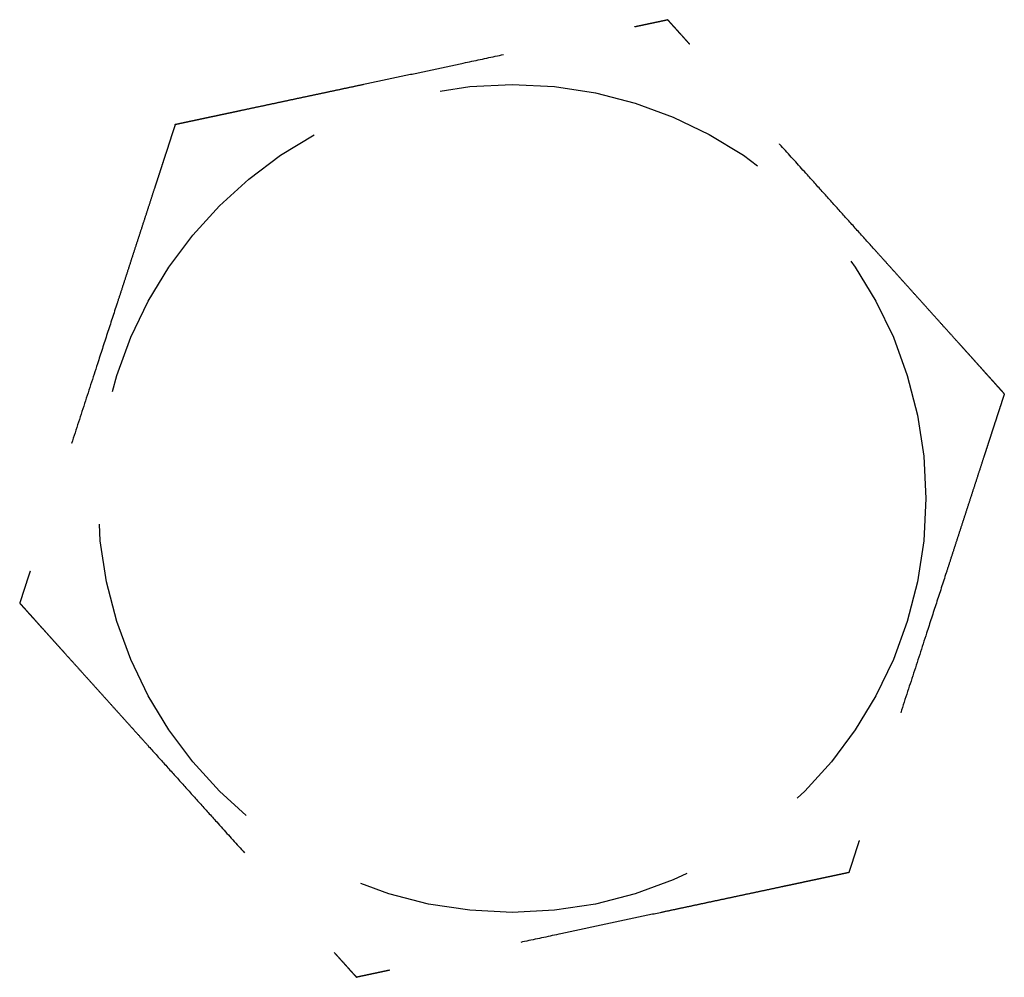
# Model space of a CAD drawing. Header units: millimetres. Extents: x -50096 to 615650, y 194565 to 243945.
# Tile 143 of 256: x 239941 to 239956, y 221495 to 221509. Entities that reach past the tile are written whole.
import ezdxf

# ---------------------------------------------------------------- set-up
doc = ezdxf.new("R2010")
doc.units = ezdxf.units.MM
doc.linetypes.add('ГТО-1 Пунктир', pattern=[7, 5, -2])
doc.layers.add('ГТО-2_Размеры_035', color=2, linetype='Continuous', lineweight=35)
doc.layers.add('ОГОС_Пунктир_025', color=151, linetype='ГТО-1 Пунктир', lineweight=25)

# ---------------------------------------------------------------- blocks, each defined once
blk = doc.blocks.new('ОГСО_Затвор_План')
at = {"layer": 'ОГОС_Пунктир_025'}
blk.add_circle((-1044.17, 57.5), 6.172, dxfattribs=at)
blk.add_circle((-1044.17, 57.5), 6.172, dxfattribs=at)
for points, knots in [([(-1047.923, 64), (-1047.924, 63.999), (-1047.925, 63.997), (-1047.927, 63.992), (-1047.93, 63.988), (-1047.934, 63.982), (-1047.938, 63.974), (-1047.943, 63.965), (-1047.95, 63.954), (-1047.957, 63.94), (-1047.966, 63.925), (-1047.976, 63.909), (-1047.986, 63.891), (-1047.999, 63.869), (-1048.014, 63.843), (-1048.031, 63.813), (-1048.05, 63.78), (-1048.069, 63.747), (-1048.089, 63.712), (-1048.11, 63.676), (-1048.135, 63.632), (-1048.165, 63.581), (-1048.199, 63.522), (-1048.234, 63.461), (-1048.27, 63.399), (-1048.306, 63.336), (-1048.343, 63.272), (-1048.381, 63.206), (-1048.436, 63.112), (-1048.507, 62.989), (-1048.595, 62.835), (-1048.685, 62.68), (-1048.775, 62.524), (-1048.866, 62.367), (-1048.958, 62.208), (-1049.049, 62.049), (-1049.141, 61.89), (-1049.233, 61.73), (-1049.374, 61.487), (-1049.563, 61.16), (-1049.831, 60.695), (-1050.132, 60.173), (-1050.387, 59.732), (-1050.563, 59.428), (-1050.659, 59.261), (-1050.755, 59.094), (-1050.851, 58.929), (-1050.946, 58.765), (-1051.039, 58.602), (-1051.12, 58.462), (-1051.188, 58.344), (-1051.243, 58.249), (-1051.298, 58.155), (-1051.344, 58.075), (-1051.381, 58.01), (-1051.41, 57.96), (-1051.439, 57.91), (-1051.467, 57.862), (-1051.494, 57.815), (-1051.52, 57.77), (-1051.542, 57.732), (-1051.561, 57.699), (-1051.577, 57.671), (-1051.592, 57.646), (-1051.606, 57.621), (-1051.619, 57.599), (-1051.63, 57.579), (-1051.639, 57.563), (-1051.647, 57.55), (-1051.653, 57.539), (-1051.659, 57.528), (-1051.664, 57.52), (-1051.669, 57.512), (-1051.672, 57.507), (-1051.674, 57.504), (-1051.675, 57.501), (-1051.675, 57.501), (-1051.676, 57.5)], [0, 0, 0, 0, 0.004183, 0.008798, 0.014277, 0.021052, 0.029555, 0.040217, 0.053196, 0.068474, 0.085817, 0.104991, 0.125761, 0.147894, 0.180988, 0.216154, 0.253227, 0.292043, 0.332438, 0.374248, 0.417309, 0.483329, 0.551509, 0.621608, 0.693385, 0.766598, 0.841007, 0.916369, 0.992445, 1.16744, 1.344595, 1.523627, 1.704251, 1.886185, 2.069143, 2.252842, 2.436999, 2.621329, 2.805548, 3.279758, 3.752764, 4.418916, 5.086098, 5.279545, 5.472705, 5.665157, 5.856476, 6.046242, 6.23403, 6.419418, 6.531407, 6.641933, 6.750592, 6.856976, 6.916916, 6.975717, 7.033125, 7.088886, 7.142748, 7.194455, 7.243755, 7.276849, 7.308455, 7.338404, 7.366526, 7.392651, 7.41661, 7.433191, 7.448323, 7.461896, 7.473799, 7.483921, 7.492153, 7.498384, 7.502503, 7.504448, 7.505534, 7.505534, 7.505534, 7.505534]), ([(-1047.923, 64), (-1047.924, 63.999), (-1047.925, 63.997), (-1047.927, 63.992), (-1047.93, 63.988), (-1047.934, 63.982), (-1047.938, 63.974), (-1047.943, 63.965), (-1047.95, 63.954), (-1047.957, 63.94), (-1047.966, 63.925), (-1047.976, 63.909), (-1047.986, 63.891), (-1047.999, 63.869), (-1048.014, 63.843), (-1048.031, 63.813), (-1048.05, 63.78), (-1048.069, 63.747), (-1048.089, 63.712), (-1048.11, 63.676), (-1048.135, 63.632), (-1048.165, 63.581), (-1048.199, 63.522), (-1048.234, 63.461), (-1048.27, 63.399), (-1048.306, 63.336), (-1048.343, 63.272), (-1048.381, 63.206), (-1048.436, 63.112), (-1048.507, 62.989), (-1048.595, 62.835), (-1048.685, 62.68), (-1048.775, 62.524), (-1048.866, 62.367), (-1048.958, 62.208), (-1049.049, 62.049), (-1049.141, 61.89), (-1049.233, 61.73), (-1049.374, 61.487), (-1049.563, 61.16), (-1049.831, 60.695), (-1050.132, 60.173), (-1050.387, 59.732), (-1050.563, 59.428), (-1050.659, 59.261), (-1050.755, 59.094), (-1050.851, 58.929), (-1050.946, 58.765), (-1051.039, 58.602), (-1051.12, 58.462), (-1051.188, 58.344), (-1051.243, 58.249), (-1051.298, 58.155), (-1051.344, 58.075), (-1051.381, 58.01), (-1051.41, 57.96), (-1051.439, 57.91), (-1051.467, 57.862), (-1051.494, 57.815), (-1051.52, 57.77), (-1051.542, 57.732), (-1051.561, 57.699), (-1051.577, 57.671), (-1051.592, 57.646), (-1051.606, 57.621), (-1051.619, 57.599), (-1051.63, 57.579), (-1051.639, 57.563), (-1051.647, 57.55), (-1051.653, 57.539), (-1051.659, 57.528), (-1051.664, 57.52), (-1051.669, 57.512), (-1051.672, 57.507), (-1051.674, 57.504), (-1051.675, 57.501), (-1051.675, 57.501), (-1051.676, 57.5)], [0, 0, 0, 0, 0.004183, 0.008798, 0.014277, 0.021052, 0.029555, 0.040217, 0.053196, 0.068474, 0.085817, 0.104991, 0.125761, 0.147894, 0.180988, 0.216154, 0.253227, 0.292043, 0.332438, 0.374248, 0.417309, 0.483329, 0.551509, 0.621608, 0.693385, 0.766598, 0.841007, 0.916369, 0.992445, 1.16744, 1.344595, 1.523627, 1.704251, 1.886185, 2.069143, 2.252842, 2.436999, 2.621329, 2.805548, 3.279758, 3.752764, 4.418916, 5.086098, 5.279545, 5.472705, 5.665157, 5.856476, 6.046242, 6.23403, 6.419418, 6.531407, 6.641933, 6.750592, 6.856976, 6.916916, 6.975717, 7.033125, 7.088886, 7.142748, 7.194455, 7.243755, 7.276849, 7.308455, 7.338404, 7.366526, 7.392651, 7.41661, 7.433191, 7.448323, 7.461896, 7.473799, 7.483921, 7.492153, 7.498384, 7.502503, 7.504448, 7.505534, 7.505534, 7.505534, 7.505534]), ([(-1047.923, 64), (-1047.922, 64), (-1047.919, 64), (-1047.915, 64), (-1047.911, 64), (-1047.905, 64), (-1047.899, 64), (-1047.891, 64), (-1047.881, 64), (-1047.87, 64), (-1047.857, 64), (-1047.842, 64), (-1047.826, 64), (-1047.809, 64), (-1047.79, 64), (-1047.768, 64), (-1047.741, 64), (-1047.71, 64), (-1047.678, 64), (-1047.644, 64), (-1047.609, 64), (-1047.573, 64), (-1047.536, 64), (-1047.49, 64), (-1047.437, 64), (-1047.376, 64), (-1047.313, 64), (-1047.249, 64), (-1047.184, 64), (-1047.117, 64), (-1047.05, 64), (-1046.982, 64), (-1046.881, 64), (-1046.749, 64), (-1046.584, 64), (-1046.417, 64), (-1046.248, 64), (-1046.079, 64), (-1045.909, 64), (-1045.738, 64), (-1045.566, 64), (-1045.394, 64), (-1045.222, 64), (-1044.98, 64), (-1044.669, 64), (-1044.29, 64), (-1043.911, 64), (-1043.485, 64), (-1043.012, 64), (-1042.622, 64), (-1042.363, 64), (-1042.235, 64), (-1042.108, 64), (-1041.981, 64), (-1041.855, 64), (-1041.729, 64), (-1041.605, 64), (-1041.483, 64), (-1041.374, 64), (-1041.28, 64), (-1041.201, 64), (-1041.122, 64), (-1041.045, 64), (-1040.979, 64), (-1040.923, 64), (-1040.877, 64), (-1040.832, 64), (-1040.789, 64), (-1040.747, 64), (-1040.707, 64), (-1040.668, 64), (-1040.634, 64), (-1040.605, 64), (-1040.581, 64), (-1040.558, 64), (-1040.536, 64), (-1040.516, 64), (-1040.498, 64), (-1040.481, 64), (-1040.467, 64), (-1040.455, 64), (-1040.445, 64), (-1040.436, 64), (-1040.429, 64), (-1040.424, 64), (-1040.42, 64), (-1040.418, 64), (-1040.418, 64), (-1040.417, 64)], [0, 0, 0, 0, 0.003645, 0.007566, 0.012039, 0.017343, 0.023752, 0.031543, 0.040993, 0.052264, 0.065302, 0.079955, 0.096069, 0.113489, 0.132062, 0.151634, 0.180993, 0.211956, 0.244414, 0.278254, 0.313367, 0.349642, 0.386968, 0.425234, 0.484849, 0.546199, 0.609114, 0.67342, 0.738945, 0.805518, 0.872967, 0.94112, 1.009805, 1.173352, 1.338697, 1.50563, 1.673945, 1.843435, 2.013891, 2.185105, 2.356871, 2.528981, 2.701226, 2.8734, 3.253795, 3.633187, 4.011941, 4.390425, 4.911078, 5.431731, 5.559867, 5.687803, 5.81535, 5.942319, 6.068521, 6.193767, 6.317868, 6.440634, 6.561877, 6.642693, 6.722516, 6.801133, 6.878331, 6.953896, 7.000474, 7.046161, 7.090798, 7.134226, 7.176284, 7.216813, 7.255653, 7.292644, 7.318036, 7.342284, 7.365288, 7.386943, 7.407149, 7.425803, 7.442802, 7.456039, 7.467883, 7.478242, 7.487027, 7.494147, 7.499513, 7.503033, 7.504638, 7.505536, 7.505536, 7.505536, 7.505536]), ([(-1047.923, 64), (-1047.922, 64), (-1047.919, 64), (-1047.915, 64), (-1047.911, 64), (-1047.905, 64), (-1047.899, 64), (-1047.891, 64), (-1047.881, 64), (-1047.87, 64), (-1047.857, 64), (-1047.842, 64), (-1047.826, 64), (-1047.809, 64), (-1047.79, 64), (-1047.768, 64), (-1047.741, 64), (-1047.71, 64), (-1047.678, 64), (-1047.644, 64), (-1047.609, 64), (-1047.573, 64), (-1047.536, 64), (-1047.49, 64), (-1047.437, 64), (-1047.376, 64), (-1047.313, 64), (-1047.249, 64), (-1047.184, 64), (-1047.117, 64), (-1047.05, 64), (-1046.982, 64), (-1046.881, 64), (-1046.749, 64), (-1046.584, 64), (-1046.417, 64), (-1046.248, 64), (-1046.079, 64), (-1045.909, 64), (-1045.738, 64), (-1045.566, 64), (-1045.394, 64), (-1045.222, 64), (-1044.98, 64), (-1044.669, 64), (-1044.29, 64), (-1043.911, 64), (-1043.485, 64), (-1043.012, 64), (-1042.622, 64), (-1042.363, 64), (-1042.235, 64), (-1042.108, 64), (-1041.981, 64), (-1041.855, 64), (-1041.729, 64), (-1041.605, 64), (-1041.483, 64), (-1041.374, 64), (-1041.28, 64), (-1041.201, 64), (-1041.122, 64), (-1041.045, 64), (-1040.979, 64), (-1040.923, 64), (-1040.877, 64), (-1040.832, 64), (-1040.789, 64), (-1040.747, 64), (-1040.707, 64), (-1040.668, 64), (-1040.634, 64), (-1040.605, 64), (-1040.581, 64), (-1040.558, 64), (-1040.536, 64), (-1040.516, 64), (-1040.498, 64), (-1040.481, 64), (-1040.467, 64), (-1040.455, 64), (-1040.445, 64), (-1040.436, 64), (-1040.429, 64), (-1040.424, 64), (-1040.42, 64), (-1040.418, 64), (-1040.418, 64), (-1040.417, 64)], [0, 0, 0, 0, 0.003645, 0.007566, 0.012039, 0.017343, 0.023752, 0.031543, 0.040993, 0.052264, 0.065302, 0.079955, 0.096069, 0.113489, 0.132062, 0.151634, 0.180993, 0.211956, 0.244414, 0.278254, 0.313367, 0.349642, 0.386968, 0.425234, 0.484849, 0.546199, 0.609114, 0.67342, 0.738945, 0.805518, 0.872967, 0.94112, 1.009805, 1.173352, 1.338697, 1.50563, 1.673945, 1.843435, 2.013891, 2.185105, 2.356871, 2.528981, 2.701226, 2.8734, 3.253795, 3.633187, 4.011941, 4.390425, 4.911078, 5.431731, 5.559867, 5.687803, 5.81535, 5.942319, 6.068521, 6.193767, 6.317868, 6.440634, 6.561877, 6.642693, 6.722516, 6.801133, 6.878331, 6.953896, 7.000474, 7.046161, 7.090798, 7.134226, 7.176284, 7.216813, 7.255653, 7.292644, 7.318036, 7.342284, 7.365288, 7.386943, 7.407149, 7.425803, 7.442802, 7.456039, 7.467883, 7.478242, 7.487027, 7.494147, 7.499513, 7.503033, 7.504638, 7.505536, 7.505536, 7.505536, 7.505536]), ([(-1036.665, 57.5), (-1036.665, 57.501), (-1036.666, 57.504), (-1036.668, 57.507), (-1036.671, 57.511), (-1036.673, 57.516), (-1036.677, 57.521), (-1036.681, 57.528), (-1036.685, 57.536), (-1036.691, 57.546), (-1036.697, 57.557), (-1036.705, 57.57), (-1036.713, 57.584), (-1036.721, 57.599), (-1036.731, 57.615), (-1036.743, 57.636), (-1036.758, 57.661), (-1036.775, 57.692), (-1036.794, 57.725), (-1036.814, 57.759), (-1036.834, 57.794), (-1036.856, 57.831), (-1036.88, 57.873), (-1036.907, 57.921), (-1036.938, 57.974), (-1036.969, 58.028), (-1037.001, 58.084), (-1037.034, 58.141), (-1037.067, 58.198), (-1037.101, 58.257), (-1037.135, 58.316), (-1037.185, 58.402), (-1037.252, 58.517), (-1037.334, 58.66), (-1037.418, 58.805), (-1037.502, 58.95), (-1037.586, 59.097), (-1037.672, 59.245), (-1037.757, 59.393), (-1037.843, 59.542), (-1037.929, 59.691), (-1038.015, 59.84), (-1038.136, 60.049), (-1038.291, 60.318), (-1038.481, 60.647), (-1038.67, 60.975), (-1038.883, 61.344), (-1039.12, 61.753), (-1039.318, 62.096), (-1039.452, 62.329), (-1039.524, 62.454), (-1039.596, 62.578), (-1039.667, 62.701), (-1039.738, 62.823), (-1039.808, 62.945), (-1039.877, 63.064), (-1039.936, 63.167), (-1039.986, 63.253), (-1040.026, 63.322), (-1040.065, 63.39), (-1040.103, 63.457), (-1040.137, 63.514), (-1040.165, 63.563), (-1040.187, 63.602), (-1040.21, 63.641), (-1040.231, 63.678), (-1040.252, 63.715), (-1040.273, 63.75), (-1040.292, 63.783), (-1040.309, 63.813), (-1040.323, 63.838), (-1040.335, 63.859), (-1040.347, 63.878), (-1040.358, 63.897), (-1040.368, 63.915), (-1040.377, 63.931), (-1040.385, 63.945), (-1040.392, 63.957), (-1040.398, 63.967), (-1040.403, 63.976), (-1040.408, 63.984), (-1040.411, 63.99), (-1040.414, 63.995), (-1040.416, 63.998), (-1040.417, 63.999), (-1040.417, 64), (-1040.417, 64)], [0, 0, 0, 0, 0.003647, 0.00757, 0.012046, 0.017351, 0.023761, 0.031553, 0.041004, 0.052275, 0.065312, 0.079964, 0.096076, 0.113495, 0.132067, 0.151638, 0.185325, 0.221088, 0.258762, 0.298181, 0.33918, 0.381592, 0.425253, 0.48487, 0.546221, 0.609136, 0.673441, 0.738966, 0.805539, 0.872987, 0.941139, 1.009822, 1.173367, 1.33871, 1.505642, 1.673957, 1.843445, 2.013901, 2.185115, 2.356881, 2.528991, 2.701236, 2.87341, 3.253803, 3.633193, 4.011945, 4.390427, 4.91108, 5.431733, 5.575876, 5.719736, 5.863044, 6.005531, 6.146928, 6.286964, 6.425373, 6.561883, 6.642701, 6.722526, 6.801145, 6.878344, 6.95391, 7.000487, 7.046173, 7.090809, 7.134235, 7.176293, 7.21682, 7.255659, 7.292649, 7.318042, 7.34229, 7.365294, 7.38695, 7.407156, 7.425811, 7.442813, 7.456051, 7.467896, 7.478256, 7.487041, 7.49416, 7.499522, 7.503037, 7.504636, 7.505526, 7.505526, 7.505526, 7.505526]), ([(-1036.665, 57.5), (-1036.665, 57.501), (-1036.666, 57.504), (-1036.668, 57.507), (-1036.671, 57.511), (-1036.673, 57.516), (-1036.677, 57.521), (-1036.681, 57.528), (-1036.685, 57.536), (-1036.691, 57.546), (-1036.697, 57.557), (-1036.705, 57.57), (-1036.713, 57.584), (-1036.721, 57.599), (-1036.731, 57.615), (-1036.743, 57.636), (-1036.758, 57.661), (-1036.775, 57.692), (-1036.794, 57.725), (-1036.814, 57.759), (-1036.834, 57.794), (-1036.856, 57.831), (-1036.88, 57.873), (-1036.907, 57.921), (-1036.938, 57.974), (-1036.969, 58.028), (-1037.001, 58.084), (-1037.034, 58.141), (-1037.067, 58.198), (-1037.101, 58.257), (-1037.135, 58.316), (-1037.185, 58.402), (-1037.252, 58.517), (-1037.334, 58.66), (-1037.418, 58.805), (-1037.502, 58.95), (-1037.586, 59.097), (-1037.672, 59.245), (-1037.757, 59.393), (-1037.843, 59.542), (-1037.929, 59.691), (-1038.015, 59.84), (-1038.136, 60.049), (-1038.291, 60.318), (-1038.481, 60.647), (-1038.67, 60.975), (-1038.883, 61.344), (-1039.12, 61.753), (-1039.318, 62.096), (-1039.452, 62.329), (-1039.524, 62.454), (-1039.596, 62.578), (-1039.667, 62.701), (-1039.738, 62.823), (-1039.808, 62.945), (-1039.877, 63.064), (-1039.936, 63.167), (-1039.986, 63.253), (-1040.026, 63.322), (-1040.065, 63.39), (-1040.103, 63.457), (-1040.137, 63.514), (-1040.165, 63.563), (-1040.187, 63.602), (-1040.21, 63.641), (-1040.231, 63.678), (-1040.252, 63.715), (-1040.273, 63.75), (-1040.292, 63.783), (-1040.309, 63.813), (-1040.323, 63.838), (-1040.335, 63.859), (-1040.347, 63.878), (-1040.358, 63.897), (-1040.368, 63.915), (-1040.377, 63.931), (-1040.385, 63.945), (-1040.392, 63.957), (-1040.398, 63.967), (-1040.403, 63.976), (-1040.408, 63.984), (-1040.411, 63.99), (-1040.414, 63.995), (-1040.416, 63.998), (-1040.417, 63.999), (-1040.417, 64), (-1040.417, 64)], [0, 0, 0, 0, 0.003647, 0.00757, 0.012046, 0.017351, 0.023761, 0.031553, 0.041004, 0.052275, 0.065312, 0.079964, 0.096076, 0.113495, 0.132067, 0.151638, 0.185325, 0.221088, 0.258762, 0.298181, 0.33918, 0.381592, 0.425253, 0.48487, 0.546221, 0.609136, 0.673441, 0.738966, 0.805539, 0.872987, 0.941139, 1.009822, 1.173367, 1.33871, 1.505642, 1.673957, 1.843445, 2.013901, 2.185115, 2.356881, 2.528991, 2.701236, 2.87341, 3.253803, 3.633193, 4.011945, 4.390427, 4.91108, 5.431733, 5.575876, 5.719736, 5.863044, 6.005531, 6.146928, 6.286964, 6.425373, 6.561883, 6.642701, 6.722526, 6.801145, 6.878344, 6.95391, 7.000487, 7.046173, 7.090809, 7.134235, 7.176293, 7.21682, 7.255659, 7.292649, 7.318042, 7.34229, 7.365294, 7.38695, 7.407156, 7.425811, 7.442813, 7.456051, 7.467896, 7.478256, 7.487041, 7.49416, 7.499522, 7.503037, 7.504636, 7.505526, 7.505526, 7.505526, 7.505526]), ([(-1051.676, 57.5), (-1051.675, 57.499), (-1051.674, 57.497), (-1051.672, 57.494), (-1051.669, 57.49), (-1051.667, 57.485), (-1051.663, 57.479), (-1051.66, 57.473), (-1051.655, 57.464), (-1051.649, 57.455), (-1051.643, 57.443), (-1051.635, 57.431), (-1051.627, 57.417), (-1051.619, 57.402), (-1051.609, 57.386), (-1051.597, 57.365), (-1051.583, 57.339), (-1051.565, 57.308), (-1051.546, 57.276), (-1051.526, 57.242), (-1051.506, 57.206), (-1051.485, 57.169), (-1051.46, 57.127), (-1051.433, 57.08), (-1051.402, 57.027), (-1051.371, 56.972), (-1051.339, 56.917), (-1051.306, 56.86), (-1051.273, 56.802), (-1051.239, 56.744), (-1051.205, 56.685), (-1051.155, 56.598), (-1051.089, 56.484), (-1051.006, 56.34), (-1050.923, 56.196), (-1050.838, 56.05), (-1050.754, 55.904), (-1050.669, 55.756), (-1050.583, 55.608), (-1050.497, 55.459), (-1050.411, 55.31), (-1050.325, 55.161), (-1050.204, 54.952), (-1050.049, 54.683), (-1049.859, 54.354), (-1049.67, 54.026), (-1049.457, 53.657), (-1049.22, 53.247), (-1049.022, 52.905), (-1048.888, 52.672), (-1048.816, 52.547), (-1048.744, 52.423), (-1048.673, 52.3), (-1048.602, 52.177), (-1048.532, 52.056), (-1048.463, 51.936), (-1048.404, 51.834), (-1048.354, 51.748), (-1048.315, 51.679), (-1048.275, 51.611), (-1048.237, 51.544), (-1048.203, 51.486), (-1048.176, 51.438), (-1048.153, 51.398), (-1048.13, 51.36), (-1048.109, 51.322), (-1048.088, 51.286), (-1048.067, 51.251), (-1048.048, 51.217), (-1048.031, 51.187), (-1048.015, 51.16), (-1048.001, 51.135), (-1047.988, 51.113), (-1047.976, 51.092), (-1047.965, 51.073), (-1047.955, 51.057), (-1047.948, 51.044), (-1047.942, 51.033), (-1047.937, 51.024), (-1047.932, 51.017), (-1047.929, 51.011), (-1047.926, 51.006), (-1047.924, 51.003), (-1047.923, 51.001), (-1047.923, 51.001), (-1047.923, 51)], [0, 0, 0, 0, 0.003647, 0.00757, 0.012046, 0.017351, 0.023761, 0.031553, 0.041004, 0.052275, 0.065313, 0.079965, 0.096077, 0.113495, 0.132067, 0.151638, 0.185324, 0.221085, 0.258757, 0.298174, 0.339171, 0.381581, 0.42524, 0.484856, 0.546207, 0.609121, 0.673427, 0.738952, 0.805525, 0.872973, 0.941125, 1.009809, 1.173356, 1.338701, 1.505634, 1.67395, 1.84344, 2.013896, 2.185112, 2.356878, 2.528989, 2.701235, 2.87341, 3.253803, 3.633193, 4.011945, 4.390427, 4.91108, 5.431733, 5.575876, 5.719737, 5.863045, 6.005532, 6.146929, 6.286966, 6.425374, 6.561883, 6.642698, 6.72252, 6.801136, 6.878333, 6.953897, 7.000475, 7.046163, 7.0908, 7.134229, 7.176287, 7.216817, 7.255658, 7.292649, 7.322166, 7.350103, 7.376298, 7.40059, 7.422815, 7.442813, 7.45605, 7.467893, 7.478252, 7.487037, 7.494156, 7.499519, 7.503037, 7.504639, 7.505534, 7.505534, 7.505534, 7.505534]), ([(-1051.676, 57.5), (-1051.675, 57.499), (-1051.674, 57.497), (-1051.672, 57.494), (-1051.669, 57.49), (-1051.667, 57.485), (-1051.663, 57.479), (-1051.66, 57.473), (-1051.655, 57.464), (-1051.649, 57.455), (-1051.643, 57.443), (-1051.635, 57.431), (-1051.627, 57.417), (-1051.619, 57.402), (-1051.609, 57.386), (-1051.597, 57.365), (-1051.583, 57.339), (-1051.565, 57.308), (-1051.546, 57.276), (-1051.526, 57.242), (-1051.506, 57.206), (-1051.485, 57.169), (-1051.46, 57.127), (-1051.433, 57.08), (-1051.402, 57.027), (-1051.371, 56.972), (-1051.339, 56.917), (-1051.306, 56.86), (-1051.273, 56.802), (-1051.239, 56.744), (-1051.205, 56.685), (-1051.155, 56.598), (-1051.089, 56.484), (-1051.006, 56.34), (-1050.923, 56.196), (-1050.838, 56.05), (-1050.754, 55.904), (-1050.669, 55.756), (-1050.583, 55.608), (-1050.497, 55.459), (-1050.411, 55.31), (-1050.325, 55.161), (-1050.204, 54.952), (-1050.049, 54.683), (-1049.859, 54.354), (-1049.67, 54.026), (-1049.457, 53.657), (-1049.22, 53.247), (-1049.022, 52.905), (-1048.888, 52.672), (-1048.816, 52.547), (-1048.744, 52.423), (-1048.673, 52.3), (-1048.602, 52.177), (-1048.532, 52.056), (-1048.463, 51.936), (-1048.404, 51.834), (-1048.354, 51.748), (-1048.315, 51.679), (-1048.275, 51.611), (-1048.237, 51.544), (-1048.203, 51.486), (-1048.176, 51.438), (-1048.153, 51.398), (-1048.13, 51.36), (-1048.109, 51.322), (-1048.088, 51.286), (-1048.067, 51.251), (-1048.048, 51.217), (-1048.031, 51.187), (-1048.015, 51.16), (-1048.001, 51.135), (-1047.988, 51.113), (-1047.976, 51.092), (-1047.965, 51.073), (-1047.955, 51.057), (-1047.948, 51.044), (-1047.942, 51.033), (-1047.937, 51.024), (-1047.932, 51.017), (-1047.929, 51.011), (-1047.926, 51.006), (-1047.924, 51.003), (-1047.923, 51.001), (-1047.923, 51.001), (-1047.923, 51)], [0, 0, 0, 0, 0.003647, 0.00757, 0.012046, 0.017351, 0.023761, 0.031553, 0.041004, 0.052275, 0.065313, 0.079965, 0.096077, 0.113495, 0.132067, 0.151638, 0.185324, 0.221085, 0.258757, 0.298174, 0.339171, 0.381581, 0.42524, 0.484856, 0.546207, 0.609121, 0.673427, 0.738952, 0.805525, 0.872973, 0.941125, 1.009809, 1.173356, 1.338701, 1.505634, 1.67395, 1.84344, 2.013896, 2.185112, 2.356878, 2.528989, 2.701235, 2.87341, 3.253803, 3.633193, 4.011945, 4.390427, 4.91108, 5.431733, 5.575876, 5.719737, 5.863045, 6.005532, 6.146929, 6.286966, 6.425374, 6.561883, 6.642698, 6.72252, 6.801136, 6.878333, 6.953897, 7.000475, 7.046163, 7.0908, 7.134229, 7.176287, 7.216817, 7.255658, 7.292649, 7.322166, 7.350103, 7.376298, 7.40059, 7.422815, 7.442813, 7.45605, 7.467893, 7.478252, 7.487037, 7.494156, 7.499519, 7.503037, 7.504639, 7.505534, 7.505534, 7.505534, 7.505534]), ([(-1036.665, 57.5), (-1036.665, 57.499), (-1036.667, 57.497), (-1036.669, 57.492), (-1036.672, 57.488), (-1036.675, 57.482), (-1036.68, 57.474), (-1036.685, 57.465), (-1036.691, 57.454), (-1036.699, 57.44), (-1036.708, 57.425), (-1036.717, 57.409), (-1036.728, 57.391), (-1036.74, 57.369), (-1036.755, 57.343), (-1036.773, 57.313), (-1036.791, 57.281), (-1036.811, 57.247), (-1036.831, 57.212), (-1036.852, 57.176), (-1036.877, 57.132), (-1036.907, 57.081), (-1036.941, 57.022), (-1036.976, 56.961), (-1037.011, 56.899), (-1037.048, 56.836), (-1037.085, 56.772), (-1037.123, 56.706), (-1037.177, 56.612), (-1037.249, 56.489), (-1037.337, 56.335), (-1037.427, 56.18), (-1037.517, 56.024), (-1037.608, 55.867), (-1037.699, 55.708), (-1037.791, 55.549), (-1037.883, 55.39), (-1037.975, 55.23), (-1038.116, 54.987), (-1038.304, 54.66), (-1038.573, 54.195), (-1038.874, 53.673), (-1039.129, 53.232), (-1039.304, 52.928), (-1039.401, 52.761), (-1039.497, 52.594), (-1039.593, 52.429), (-1039.687, 52.265), (-1039.781, 52.102), (-1039.862, 51.962), (-1039.93, 51.844), (-1039.985, 51.749), (-1040.039, 51.655), (-1040.085, 51.575), (-1040.123, 51.51), (-1040.152, 51.46), (-1040.181, 51.41), (-1040.209, 51.362), (-1040.236, 51.315), (-1040.261, 51.27), (-1040.284, 51.232), (-1040.303, 51.199), (-1040.318, 51.171), (-1040.333, 51.146), (-1040.347, 51.121), (-1040.36, 51.099), (-1040.372, 51.079), (-1040.381, 51.063), (-1040.388, 51.05), (-1040.395, 51.039), (-1040.401, 51.028), (-1040.406, 51.02), (-1040.41, 51.012), (-1040.413, 51.007), (-1040.415, 51.004), (-1040.417, 51.002), (-1040.417, 51.001), (-1040.417, 51)], [0, 0, 0, 0, 0.004181, 0.008795, 0.014272, 0.021046, 0.029547, 0.040209, 0.053189, 0.068468, 0.085812, 0.104988, 0.12576, 0.147894, 0.180989, 0.216156, 0.253229, 0.292045, 0.332439, 0.374249, 0.417309, 0.483329, 0.551508, 0.621607, 0.693384, 0.766597, 0.841006, 0.916369, 0.992445, 1.16744, 1.344596, 1.523628, 1.704252, 1.886185, 2.069144, 2.252843, 2.436999, 2.621329, 2.805548, 3.279761, 3.75277, 4.418918, 5.086098, 5.279547, 5.47271, 5.665164, 5.856486, 6.046253, 6.234042, 6.419431, 6.531414, 6.641935, 6.750588, 6.856968, 6.91691, 6.975712, 7.033121, 7.088884, 7.142746, 7.194455, 7.243755, 7.276848, 7.308454, 7.338403, 7.366525, 7.392651, 7.41661, 7.433192, 7.448325, 7.461899, 7.473803, 7.483926, 7.492157, 7.498387, 7.502503, 7.504445, 7.505526, 7.505526, 7.505526, 7.505526]), ([(-1036.665, 57.5), (-1036.665, 57.499), (-1036.667, 57.497), (-1036.669, 57.492), (-1036.672, 57.488), (-1036.675, 57.482), (-1036.68, 57.474), (-1036.685, 57.465), (-1036.691, 57.454), (-1036.699, 57.44), (-1036.708, 57.425), (-1036.717, 57.409), (-1036.728, 57.391), (-1036.74, 57.369), (-1036.755, 57.343), (-1036.773, 57.313), (-1036.791, 57.281), (-1036.811, 57.247), (-1036.831, 57.212), (-1036.852, 57.176), (-1036.877, 57.132), (-1036.907, 57.081), (-1036.941, 57.022), (-1036.976, 56.961), (-1037.011, 56.899), (-1037.048, 56.836), (-1037.085, 56.772), (-1037.123, 56.706), (-1037.177, 56.612), (-1037.249, 56.489), (-1037.337, 56.335), (-1037.427, 56.18), (-1037.517, 56.024), (-1037.608, 55.867), (-1037.699, 55.708), (-1037.791, 55.549), (-1037.883, 55.39), (-1037.975, 55.23), (-1038.116, 54.987), (-1038.304, 54.66), (-1038.573, 54.195), (-1038.874, 53.673), (-1039.129, 53.232), (-1039.304, 52.928), (-1039.401, 52.761), (-1039.497, 52.594), (-1039.593, 52.429), (-1039.687, 52.265), (-1039.781, 52.102), (-1039.862, 51.962), (-1039.93, 51.844), (-1039.985, 51.749), (-1040.039, 51.655), (-1040.085, 51.575), (-1040.123, 51.51), (-1040.152, 51.46), (-1040.181, 51.41), (-1040.209, 51.362), (-1040.236, 51.315), (-1040.261, 51.27), (-1040.284, 51.232), (-1040.303, 51.199), (-1040.318, 51.171), (-1040.333, 51.146), (-1040.347, 51.121), (-1040.36, 51.099), (-1040.372, 51.079), (-1040.381, 51.063), (-1040.388, 51.05), (-1040.395, 51.039), (-1040.401, 51.028), (-1040.406, 51.02), (-1040.41, 51.012), (-1040.413, 51.007), (-1040.415, 51.004), (-1040.417, 51.002), (-1040.417, 51.001), (-1040.417, 51)], [0, 0, 0, 0, 0.004181, 0.008795, 0.014272, 0.021046, 0.029547, 0.040209, 0.053189, 0.068468, 0.085812, 0.104988, 0.12576, 0.147894, 0.180989, 0.216156, 0.253229, 0.292045, 0.332439, 0.374249, 0.417309, 0.483329, 0.551508, 0.621607, 0.693384, 0.766597, 0.841006, 0.916369, 0.992445, 1.16744, 1.344596, 1.523628, 1.704252, 1.886185, 2.069144, 2.252843, 2.436999, 2.621329, 2.805548, 3.279761, 3.75277, 4.418918, 5.086098, 5.279547, 5.47271, 5.665164, 5.856486, 6.046253, 6.234042, 6.419431, 6.531414, 6.641935, 6.750588, 6.856968, 6.91691, 6.975712, 7.033121, 7.088884, 7.142746, 7.194455, 7.243755, 7.276848, 7.308454, 7.338403, 7.366525, 7.392651, 7.41661, 7.433192, 7.448325, 7.461899, 7.473803, 7.483926, 7.492157, 7.498387, 7.502503, 7.504445, 7.505526, 7.505526, 7.505526, 7.505526]), ([(-1040.417, 51), (-1040.418, 51), (-1040.421, 51), (-1040.425, 51), (-1040.43, 51), (-1040.435, 51), (-1040.442, 51), (-1040.449, 51), (-1040.459, 51), (-1040.47, 51), (-1040.483, 51), (-1040.498, 51), (-1040.514, 51), (-1040.531, 51), (-1040.55, 51), (-1040.572, 51), (-1040.599, 51), (-1040.63, 51), (-1040.662, 51), (-1040.696, 51), (-1040.731, 51), (-1040.767, 51), (-1040.805, 51), (-1040.85, 51), (-1040.903, 51), (-1040.964, 51), (-1041.027, 51), (-1041.091, 51), (-1041.157, 51), (-1041.223, 51), (-1041.291, 51), (-1041.359, 51), (-1041.459, 51), (-1041.591, 51), (-1041.757, 51), (-1041.923, 51), (-1042.092, 51), (-1042.261, 51), (-1042.431, 51), (-1042.603, 51), (-1042.774, 51), (-1042.946, 51), (-1043.119, 51), (-1043.36, 51), (-1043.671, 51), (-1044.05, 51), (-1044.429, 51), (-1044.855, 51), (-1045.328, 51), (-1045.718, 51), (-1045.977, 51), (-1046.105, 51), (-1046.232, 51), (-1046.359, 51), (-1046.486, 51), (-1046.611, 51), (-1046.735, 51), (-1046.857, 51), (-1046.966, 51), (-1047.06, 51), (-1047.139, 51), (-1047.218, 51), (-1047.295, 51), (-1047.362, 51), (-1047.417, 51), (-1047.463, 51), (-1047.508, 51), (-1047.551, 51), (-1047.593, 51), (-1047.634, 51), (-1047.672, 51), (-1047.706, 51), (-1047.735, 51), (-1047.759, 51), (-1047.782, 51), (-1047.804, 51), (-1047.824, 51), (-1047.843, 51), (-1047.859, 51), (-1047.873, 51), (-1047.885, 51), (-1047.895, 51), (-1047.904, 51), (-1047.911, 51), (-1047.916, 51), (-1047.92, 51), (-1047.922, 51), (-1047.923, 51), (-1047.923, 51)], [0, 0, 0, 0, 0.003647, 0.007571, 0.012047, 0.017353, 0.023764, 0.031557, 0.041008, 0.052279, 0.065318, 0.079971, 0.096085, 0.113504, 0.132077, 0.151649, 0.181007, 0.21197, 0.244428, 0.278268, 0.313382, 0.349657, 0.386983, 0.425249, 0.484864, 0.546215, 0.609129, 0.673435, 0.73896, 0.805534, 0.872982, 0.941135, 1.00982, 1.173367, 1.338711, 1.505645, 1.67396, 1.843449, 2.013905, 2.18512, 2.356886, 2.528995, 2.701241, 2.873415, 3.25381, 3.633202, 4.011956, 4.39044, 4.911093, 5.431746, 5.559882, 5.687818, 5.815365, 5.942334, 6.068536, 6.193782, 6.317882, 6.440649, 6.561892, 6.642708, 6.722531, 6.801149, 6.878346, 6.953911, 7.000488, 7.046175, 7.090812, 7.13424, 7.176298, 7.216827, 7.255667, 7.292659, 7.318051, 7.342301, 7.365304, 7.38696, 7.407166, 7.425819, 7.442817, 7.456052, 7.467893, 7.47825, 7.487032, 7.49415, 7.499514, 7.503033, 7.504638, 7.505536, 7.505536, 7.505536, 7.505536]), ([(-1040.417, 51), (-1040.418, 51), (-1040.421, 51), (-1040.425, 51), (-1040.43, 51), (-1040.435, 51), (-1040.442, 51), (-1040.449, 51), (-1040.459, 51), (-1040.47, 51), (-1040.483, 51), (-1040.498, 51), (-1040.514, 51), (-1040.531, 51), (-1040.55, 51), (-1040.572, 51), (-1040.599, 51), (-1040.63, 51), (-1040.662, 51), (-1040.696, 51), (-1040.731, 51), (-1040.767, 51), (-1040.805, 51), (-1040.85, 51), (-1040.903, 51), (-1040.964, 51), (-1041.027, 51), (-1041.091, 51), (-1041.157, 51), (-1041.223, 51), (-1041.291, 51), (-1041.359, 51), (-1041.459, 51), (-1041.591, 51), (-1041.757, 51), (-1041.923, 51), (-1042.092, 51), (-1042.261, 51), (-1042.431, 51), (-1042.603, 51), (-1042.774, 51), (-1042.946, 51), (-1043.119, 51), (-1043.36, 51), (-1043.671, 51), (-1044.05, 51), (-1044.429, 51), (-1044.855, 51), (-1045.328, 51), (-1045.718, 51), (-1045.977, 51), (-1046.105, 51), (-1046.232, 51), (-1046.359, 51), (-1046.486, 51), (-1046.611, 51), (-1046.735, 51), (-1046.857, 51), (-1046.966, 51), (-1047.06, 51), (-1047.139, 51), (-1047.218, 51), (-1047.295, 51), (-1047.362, 51), (-1047.417, 51), (-1047.463, 51), (-1047.508, 51), (-1047.551, 51), (-1047.593, 51), (-1047.634, 51), (-1047.672, 51), (-1047.706, 51), (-1047.735, 51), (-1047.759, 51), (-1047.782, 51), (-1047.804, 51), (-1047.824, 51), (-1047.843, 51), (-1047.859, 51), (-1047.873, 51), (-1047.885, 51), (-1047.895, 51), (-1047.904, 51), (-1047.911, 51), (-1047.916, 51), (-1047.92, 51), (-1047.922, 51), (-1047.923, 51), (-1047.923, 51)], [0, 0, 0, 0, 0.003647, 0.007571, 0.012047, 0.017353, 0.023764, 0.031557, 0.041008, 0.052279, 0.065318, 0.079971, 0.096085, 0.113504, 0.132077, 0.151649, 0.181007, 0.21197, 0.244428, 0.278268, 0.313382, 0.349657, 0.386983, 0.425249, 0.484864, 0.546215, 0.609129, 0.673435, 0.73896, 0.805534, 0.872982, 0.941135, 1.00982, 1.173367, 1.338711, 1.505645, 1.67396, 1.843449, 2.013905, 2.18512, 2.356886, 2.528995, 2.701241, 2.873415, 3.25381, 3.633202, 4.011956, 4.39044, 4.911093, 5.431746, 5.559882, 5.687818, 5.815365, 5.942334, 6.068536, 6.193782, 6.317882, 6.440649, 6.561892, 6.642708, 6.722531, 6.801149, 6.878346, 6.953911, 7.000488, 7.046175, 7.090812, 7.13424, 7.176298, 7.216827, 7.255667, 7.292659, 7.318051, 7.342301, 7.365304, 7.38696, 7.407166, 7.425819, 7.442817, 7.456052, 7.467893, 7.47825, 7.487032, 7.49415, 7.499514, 7.503033, 7.504638, 7.505536, 7.505536, 7.505536, 7.505536])]:
    blk.add_open_spline(points, degree=3, knots=knots, dxfattribs=at)
blk = doc.blocks.new('A$C1AA538EC')
at = {"layer": 'ГТО-2_Размеры_035', "rotation": 11.99999999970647}
blk.add_blockref('ОГСО_Затвор_План', (6013.364, -11100.071), dxfattribs=at)

msp = doc.modelspace()

# ---------------------------------------------------------------- block references
at = {"layer": 'ГТО-2_Размеры_035'}
msp.add_blockref('A$C1AA538EC', (234968.45, 232762.782), dxfattribs=at)

doc.saveas('drawing.dxf')
